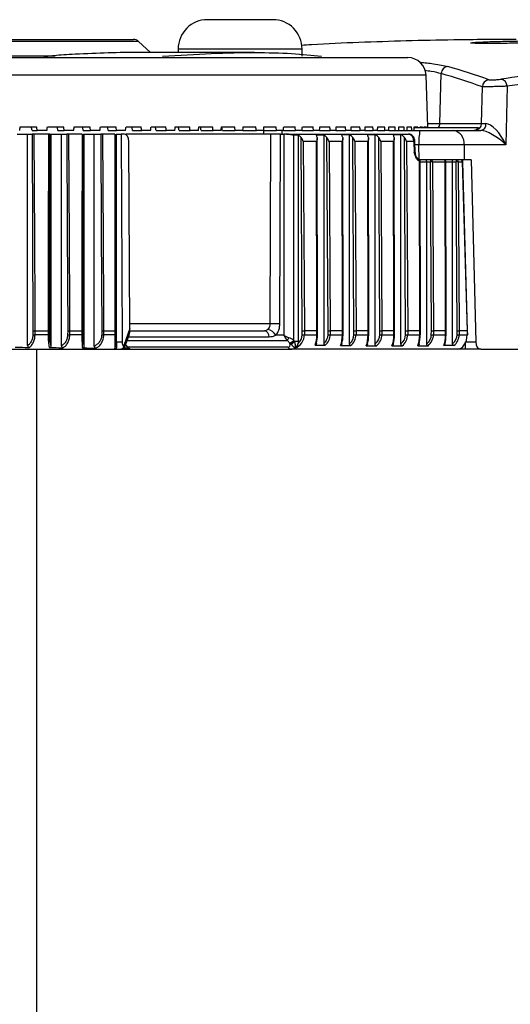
# Model space of a CAD drawing. Header units: millimetres. Extents: x 0 to 420, y 0 to 297.
# Tile 9 of 59: x 93.66 to 97.37, y 108.93 to 116.37. Entities that reach past the tile are written whole.
import ezdxf

# ---------------------------------------------------------------- set-up
doc = ezdxf.new("R2010")
doc.units = ezdxf.units.MM

msp = doc.modelspace()

# ---------------------------------------------------------------- linework, layer by layer
at = {"color": 7, "linetype": 'Continuous', "lineweight": 25}
for p, q in [((95.57385, 116.37171), (95.0782, 116.37171)), ((92.62293, 116.22258), (94.52057, 116.22258)), ((94.55813, 116.20779), (92.6216, 116.20779)), ((94.64857, 116.12345), (94.55813, 116.20779)), ((94.85792, 116.15099), (94.85792, 116.12345)), ((94.85792, 116.15099), (95.79414, 116.15099)), ((95.79414, 116.09592), (95.79414, 116.15099)), ((92.61748, 116.0997), (93.92826, 116.0997)), ((92.67286, 116.0849), (96.59337, 116.0849)), ((95.43393, 116.12345), (94.55231, 116.12345)), ((96.73096, 115.95203), (92.67286, 115.95203)), ((96.74459, 115.56172), (96.73096, 115.95203)), ((96.83592, 115.58781), (96.84563, 115.96431)), ((97.15153, 115.58781), (97.15676, 115.86457)), ((97.34317, 115.86886), (97.33479, 115.42596)), ((93.66477, 115.56172), (93.78838, 115.56172)), ((93.87009, 115.56172), (93.99179, 115.56172)), ((94.07213, 115.56172), (94.1916, 115.56172)), ((94.27033, 115.56172), (94.38723, 115.56172)), ((94.46415, 115.56172), (94.57817, 115.56172)), ((94.65306, 115.56172), (94.76389, 115.56172)), ((94.83655, 115.56172), (94.94387, 115.56172)), ((95.01411, 115.56172), (95.11763, 115.56172)), ((95.18524, 115.56172), (95.28469, 115.56172)), ((95.3495, 115.56172), (95.44459, 115.56172)), ((95.50641, 115.56172), (95.5969, 115.56172)), ((95.65556, 115.56172), (95.74119, 115.56172)), ((95.79653, 115.56172), (95.87707, 115.56172)), ((95.92895, 115.56172), (96.00416, 115.56172)), ((96.05243, 115.56172), (96.12213, 115.56172)), ((96.16666, 115.56172), (96.23064, 115.56172)), ((96.2713, 115.56172), (96.3294, 115.56172)), ((96.36609, 115.56172), (96.41814, 115.56172)), ((96.45075, 115.56172), (96.49661, 115.56172)), ((96.52506, 115.56172), (96.5646, 115.56172)), ((96.58881, 115.56172), (96.62193, 115.56172)), ((96.64179, 115.55621), (97.1278, 115.55621)), ((96.64182, 115.56172), (96.66843, 115.56172)), ((96.68396, 115.56172), (96.70397, 115.56172)), ((96.7151, 115.56172), (96.72847, 115.56172)), ((96.73516, 115.56172), (96.74186, 115.56172)), ((96.74368, 115.58781), (96.83592, 115.58781)), ((96.74409, 115.56172), (96.74459, 115.56172)), ((96.83592, 115.58781), (97.15153, 115.58781)), ((93.6409, 115.50665), (93.72057, 115.50665)), ((93.72057, 113.91005), (93.72057, 115.50665)), ((93.72057, 115.50665), (93.75428, 115.50665)), ((93.75336, 115.53418), (93.7933, 115.53418)), ((93.8772, 115.50665), (93.77036, 115.50665)), ((93.86574, 115.53418), (93.7933, 115.53418)), ((93.88855, 115.50665), (93.89754, 115.50665)), ((93.89754, 113.90859), (93.89754, 115.50665)), ((93.89754, 115.50665), (93.97538, 115.50665)), ((93.949, 115.53418), (93.99668, 115.53418)), ((93.97538, 113.90745), (93.97538, 115.50665)), ((93.97538, 115.50665), (94.01611, 115.50665)), ((94.06791, 115.53418), (93.99668, 115.53418)), ((94.13147, 115.50665), (94.03236, 115.50665)), ((94.14114, 115.53418), (94.19644, 115.53418)), ((94.14195, 115.50665), (94.14825, 115.50665)), ((94.14825, 113.90584), (94.14825, 115.50665)), ((94.14825, 115.50665), (94.22397, 115.50665)), ((94.26625, 115.53418), (94.19644, 115.53418)), ((94.22397, 113.90477), (94.22397, 115.50665)), ((94.22397, 115.50665), (94.27295, 115.50665)), ((94.37972, 115.50665), (94.28933, 115.50665)), ((94.32926, 115.53418), (94.39203, 115.53418)), ((94.38928, 115.50665), (94.39229, 115.50665)), ((94.46023, 115.53418), (94.39203, 115.53418)), ((94.39229, 113.93428), (94.39229, 115.50665)), ((94.39229, 115.50665), (94.42748, 115.50665)), ((94.42748, 115.50665), (94.4348, 113.93384)), ((94.45208, 115.50665), (94.42748, 115.50665)), ((94.51284, 115.53418), (94.5829, 115.53418)), ((94.6493, 115.53418), (94.5829, 115.53418)), ((94.69138, 115.53418), (94.76853, 115.53418)), ((94.83296, 115.53418), (94.76853, 115.53418)), ((94.86438, 115.53418), (94.94843, 115.53418)), ((95.0107, 115.53418), (94.94843, 115.53418)), ((95.03138, 115.53418), (95.12208, 115.53418)), ((95.18203, 115.53418), (95.12208, 115.53418)), ((95.19191, 115.53418), (95.28902, 115.53418)), ((95.34648, 115.53418), (95.28902, 115.53418)), ((95.34648, 115.53418), (95.44879, 115.53418)), ((95.5036, 115.53418), (95.44879, 115.53418)), ((95.50166, 115.53418), (95.502, 115.50665)), ((95.5036, 115.53418), (95.60096, 115.53418)), ((95.55657, 115.50665), (95.53677, 115.50665)), ((95.55657, 115.50665), (95.55104, 114.07449)), ((95.65297, 115.53418), (95.60096, 115.53418)), ((95.62673, 114.07421), (95.63226, 115.50665)), ((95.63226, 115.50665), (95.65564, 115.50665)), ((95.65297, 115.53418), (95.74509, 115.53418)), ((95.65564, 115.50665), (95.65564, 113.98745)), ((95.67768, 115.50665), (95.65564, 115.50665)), ((95.67768, 115.50665), (96.5999, 115.50665)), ((95.73152, 113.94989), (95.73152, 115.49879)), ((95.79416, 115.53418), (95.74509, 115.53418)), ((95.76761, 113.94145), (95.76761, 115.49858)), ((95.79591, 114.01974), (95.78742, 115.48099)), ((95.79416, 115.53418), (95.88081, 115.53418)), ((95.92681, 115.53418), (95.88081, 115.53418)), ((95.92681, 115.53418), (96.00773, 115.53418)), ((95.96032, 113.92662), (95.96032, 115.49934)), ((95.99069, 114.01974), (95.98209, 115.48062)), ((96.05053, 115.53418), (96.00773, 115.53418)), ((96.05053, 115.53418), (96.12551, 115.53418)), ((96.16499, 115.53418), (96.12551, 115.53418)), ((96.1525, 113.92339), (96.1525, 115.50108)), ((96.16499, 115.53418), (96.23383, 115.53418)), ((96.18669, 114.01974), (96.17808, 115.48056)), ((96.26989, 115.53418), (96.23383, 115.53418)), ((96.26989, 115.53418), (96.33239, 115.53418)), ((96.36492, 115.53418), (96.33239, 115.53418)), ((96.34647, 113.92183), (96.34647, 115.50194)), ((96.36492, 115.53418), (96.42092, 115.53418)), ((96.38236, 114.01974), (96.3738, 115.48075)), ((96.44983, 115.53418), (96.42092, 115.53418)), ((96.44983, 115.53418), (96.6852, 115.53418)), ((96.54177, 113.92213), (96.54177, 115.50183)), ((96.5771, 114.01974), (96.56859, 115.48089)), ((96.9407, 115.53418), (97.14516, 115.53418)), ((94.49289, 114.03856), (94.48631, 115.45186)), ((95.90389, 115.45186), (95.80366, 115.45186)), ((95.80366, 115.45186), (95.81197, 114.01971)), ((95.9062, 114.01971), (95.90389, 115.45186)), ((95.91104, 114.01973), (95.9087, 115.47404)), ((96.09723, 115.45186), (95.99808, 115.45186)), ((95.99808, 115.45186), (96.0065, 114.01971)), ((96.09956, 114.01971), (96.09723, 115.45186)), ((96.10439, 114.01973), (96.10203, 115.47404)), ((96.29131, 115.45186), (96.19402, 115.45186)), ((96.19402, 115.45186), (96.20246, 114.01971)), ((96.29357, 114.01971), (96.29131, 115.45186)), ((96.29841, 114.01973), (96.29611, 115.47405)), ((96.48619, 115.45186), (96.38988, 115.45186)), ((96.38988, 115.45186), (96.39827, 114.01971)), ((96.48842, 114.01971), (96.48619, 115.45186)), ((96.49325, 114.01973), (96.491, 115.47405)), ((96.63917, 115.45186), (96.58476, 115.45186)), ((96.58476, 115.45186), (96.5931, 114.01971)), ((96.63917, 115.45186), (96.64051, 115.36868)), ((96.64859, 115.36809), (96.64724, 115.45216)), ((96.67791, 115.42596), (96.64766, 115.42596)), ((96.67845, 115.31521), (96.67791, 115.42596)), ((97.01857, 115.42596), (97.01932, 115.3139)), ((97.33479, 115.42596), (97.01857, 115.42596)), ((96.73241, 115.3139), (96.68074, 115.3139)), ((96.68355, 114.01971), (96.68157, 115.30153)), ((96.68839, 114.01973), (96.68641, 115.30147)), ((96.68641, 115.29738), (96.73728, 115.29738)), ((96.76832, 115.3139), (96.73241, 115.3139)), ((96.73728, 113.92307), (96.73728, 115.29738)), ((96.73728, 115.29738), (96.76398, 115.29738)), ((96.77142, 114.01974), (96.76398, 115.29738)), ((96.82602, 115.3139), (96.76832, 115.3139)), ((96.78, 115.29746), (96.78744, 114.01971)), ((96.78, 115.29746), (96.87643, 115.29746)), ((96.87843, 114.01971), (96.87643, 115.29746)), ((96.88327, 114.01973), (96.88127, 115.2974)), ((96.88127, 115.29738), (96.93206, 115.29738)), ((96.93206, 113.92345), (96.93206, 115.29738)), ((96.93206, 115.29738), (96.95839, 115.29738)), ((96.96585, 114.01974), (96.95839, 115.29738)), ((96.97434, 115.29746), (96.98181, 114.01971)), ((96.97434, 115.29746), (97.0047, 115.29746)), ((96.99465, 115.31382), (96.99465, 115.3139)), ((96.99466, 115.3139), (96.99466, 115.31381)), ((97.0047, 115.29746), (97.04098, 114.01971)), ((97.04581, 114.02013), (97.00953, 115.29784)), ((97.07254, 115.3139), (97.01932, 115.3139)), ((97.07254, 115.3139), (97.10655, 113.93614)), ((93.76064, 114.01974), (93.76044, 113.99136)), ((93.77654, 113.99121), (93.77674, 114.01971)), ((93.87564, 113.99121), (93.77654, 113.99121)), ((93.77674, 114.01971), (93.87559, 114.01971)), ((93.87559, 114.01971), (93.87564, 113.99121)), ((93.88701, 113.99136), (93.88696, 114.01974)), ((94.02295, 114.01974), (94.02274, 113.99136)), ((94.039, 113.99121), (94.03922, 114.01971)), ((94.1305, 113.99121), (94.039, 113.99121)), ((94.03922, 114.01971), (94.13047, 114.01971)), ((94.13047, 114.01971), (94.1305, 113.99121)), ((94.141, 113.99136), (94.14097, 114.01974)), ((94.28019, 114.01974), (94.27996, 113.99136)), ((94.29636, 113.99121), (94.29659, 114.01971)), ((94.3793, 113.99121), (94.29636, 113.99121)), ((94.29659, 114.01971), (94.37929, 114.01971)), ((94.37929, 114.01971), (94.3793, 113.99121)), ((94.38888, 113.99136), (94.38887, 114.01974)), ((94.49289, 114.03856), (94.44691, 113.90964)), ((94.45564, 113.90032), (94.48706, 113.9884)), ((95.65564, 113.98745), (95.59496, 113.98745)), ((95.79563, 113.99136), (95.79591, 114.01974)), ((95.81197, 114.01971), (95.8117, 113.99121)), ((95.8117, 113.99121), (95.90612, 113.99121)), ((95.9062, 114.01971), (95.81197, 114.01971)), ((95.90612, 113.99121), (95.9062, 114.01971)), ((95.91096, 113.99131), (95.91104, 114.01973)), ((95.99041, 113.99136), (95.99069, 114.01974)), ((96.0065, 114.01971), (96.00623, 113.99121)), ((96.00623, 113.99121), (96.09948, 113.99121)), ((96.09956, 114.01971), (96.0065, 114.01971)), ((96.09948, 113.99121), (96.09956, 114.01971)), ((96.10432, 113.99131), (96.10439, 114.01973)), ((96.18641, 113.99136), (96.18669, 114.01974)), ((96.20246, 114.01971), (96.20218, 113.99121)), ((96.20218, 113.99121), (96.2935, 113.99121)), ((96.29357, 114.01971), (96.20246, 114.01971)), ((96.2935, 113.99121), (96.29357, 114.01971)), ((96.29834, 113.99131), (96.29841, 114.01973)), ((96.38208, 113.99136), (96.38236, 114.01974)), ((96.39827, 114.01971), (96.39799, 113.99121)), ((96.39799, 113.99121), (96.48834, 113.99121)), ((96.48842, 114.01971), (96.39827, 114.01971)), ((96.48834, 113.99121), (96.48842, 114.01971)), ((96.49318, 113.99131), (96.49325, 114.01973)), ((96.57683, 113.99136), (96.5771, 114.01974)), ((96.5931, 114.01971), (96.59283, 113.99121)), ((96.59283, 113.99121), (96.68348, 113.99121)), ((96.68355, 114.01971), (96.5931, 114.01971)), ((96.68348, 113.99121), (96.68355, 114.01971)), ((96.68832, 113.99131), (96.68839, 114.01973)), ((96.77114, 113.99136), (96.77142, 114.01974)), ((96.78744, 114.01971), (96.78716, 113.99121)), ((96.78716, 113.99121), (96.87835, 113.99121)), ((96.87843, 114.01971), (96.78744, 114.01971)), ((96.87835, 113.99121), (96.87843, 114.01971)), ((96.88319, 113.99131), (96.88327, 114.01973)), ((96.96557, 113.99136), (96.96585, 114.01974)), ((96.98181, 114.01971), (96.98153, 113.99121)), ((96.98153, 113.99121), (97.0415, 113.99121)), ((97.04097, 114.01971), (96.98181, 114.01971)), ((97.04098, 114.01971), (97.04097, 114.01971)), ((97.04097, 114.01971), (97.0415, 113.99121)), ((97.04634, 113.99166), (97.04581, 114.02013)), ((94.4348, 113.93384), (94.39229, 113.93428)), ((94.46087, 113.91496), (94.47494, 113.89816)), ((94.47283, 113.94851), (95.68089, 113.94851)), ((94.48265, 113.97604), (95.5463, 113.97604)), ((95.69903, 113.93042), (95.70224, 113.92592)), ((95.70224, 113.92592), (95.70738, 113.92124)), ((95.73473, 113.94539), (95.73152, 113.94989)), ((95.73773, 113.94133), (95.73473, 113.94539)), ((97.02999, 113.88203), (97.02883, 113.92922)), ((97.03183, 113.93614), (97.10655, 113.93614)), ((92.67286, 113.88203), (94.37739, 113.88203)), ((93.78823, 113.88203), (93.78823, 89.09973)), ((94.37739, 113.88203), (94.42486, 113.88203)), ((94.42486, 113.88203), (94.42971, 113.88203)), ((94.42971, 113.88203), (94.5046, 113.88203)), ((94.44691, 113.90964), (94.44085, 113.90964)), ((94.45174, 113.89304), (94.47978, 113.89304)), ((94.46571, 113.90917), (94.4588, 113.90917)), ((95.68659, 113.89816), (94.47494, 113.89816)), ((94.5046, 113.88203), (95.7129, 113.88203)), ((96.96591, 113.88203), (95.7129, 113.88203)), ((95.74078, 113.8907), (95.74111, 113.8907)), ((96.94115, 113.90868), (96.86456, 113.90868)), ((97.02999, 113.88203), (96.96591, 113.88203)), ((97.14616, 113.88203), (97.02999, 113.88203)), ((97.02999, 113.88203), (97.02999, 113.88203)), ((97.14616, 113.88203), (99.38597, 113.88203))]:
    msp.add_line(p, q, dxfattribs=at)
at = {"color": 7, "linetype": 'Continuous', "lineweight": 25, "flags": 128}
for points in [[(93.75428, 115.50665), (93.75746, 114.76312), (93.76064, 114.01974)], [(93.77674, 114.01971), (93.7766, 114.05275), (93.77603, 114.18492), (93.77376, 114.7136), (93.77036, 115.50665)], [(93.8772, 115.50665), (93.87716, 115.47361), (93.87702, 115.34144), (93.87645, 114.81276), (93.87559, 114.01971)], [(93.88696, 114.01974), (93.88775, 114.76312), (93.88855, 115.50665)], [(94.01611, 115.50665), (94.01953, 114.76312), (94.02295, 114.01974)], [(94.03922, 114.01971), (94.03906, 114.05275), (94.03845, 114.18492), (94.03601, 114.7136), (94.03236, 115.50665)], [(94.13147, 115.50665), (94.13144, 115.47361), (94.13135, 115.34144), (94.131, 114.81276), (94.13047, 114.01971)], [(94.14097, 114.01974), (94.14146, 114.76312), (94.14195, 115.50665)], [(94.27295, 115.50665), (94.27657, 114.76312), (94.28019, 114.01974)], [(94.29659, 114.01971), (94.29643, 114.05275), (94.29579, 114.18492), (94.29321, 114.7136), (94.28933, 115.50665)], [(94.37972, 115.50665), (94.37971, 115.47361), (94.37967, 115.34144), (94.37952, 114.81276), (94.37929, 114.01971)], [(94.38887, 114.01974), (94.38907, 114.76312), (94.38928, 115.50665)], [(96.67444, 115.31703), (96.67649, 115.31657), (96.67713, 115.31629)]]:
    msp.add_lwpolyline(points, dxfattribs=at)
at = {"color": 7, "linetype": 'Continuous', "lineweight": 25}
for centre, radius, start, end in [((95.0782, 116.15142), 0.22029, 90, 180.112022), ((95.57385, 116.15142), 0.22029, 359.887978, 90), ((94.52057, 116.16751), 0.05507, 47, 90), ((96.59337, 115.94722), 0.13768, 2, 90), ((96.90085, 115.96266), 0.05524, 94.52063, 178.296667), ((97.29013, 115.87056), 0.05307, 358.161999, 79.086987), ((97.2121, 115.86278), 0.05536, 95.398643, 178.144333), ((96.78037, 115.58919), 0.05557, 323.59365, 358.577657), ((97.09691, 115.58881), 0.05463, 270.426604, 358.950369), ((97.13554, 115.58139), 0.04818, 281.523145, 6.456919), ((97.08947, 115.45258), 0.41242, 168.588108, 183.700789), ((96.92168, 115.43837), 0.09768, 352.69985, 78.774491), ((96.63975, 115.54565), 0.09378, 269.649253, 274.579401), ((96.70365, 115.36897), 0.05507, 181.063627, 201.331476), ((96.66989, 115.30144), 0.01652, 0.088607, 63.980197), ((96.66955, 115.30597), 0.01281, 339.729563, 53.715208), ((96.68297, 115.22078), 0.08076, 87.561416, 90.995228), ((96.78297, 115.30122), 0.01938, 139.146287, 191.447791), ((96.81864, 106.65861), 8.63894, 90.256317, 90.362552), ((96.76542, 115.29947), 0.01472, 352.174879, 78.63699), ((96.86475, 115.29738), 0.01652, 0.089658, 90), ((96.86185, 115.29947), 0.01472, 352.174879, 78.63699), ((96.87727, 115.17136), 0.1261, 88.1824, 90.381417), ((96.97755, 115.30123), 0.01955, 139.609308, 191.369055), ((97.0137, 106.56582), 8.73173, 90.258223, 90.36294), ((96.95976, 115.29947), 0.01472, 352.174879, 78.63699), ((96.99301, 115.29738), 0.01652, 1.626485, 90), ((96.99011, 115.29947), 0.01472, 352.174879, 78.63699), ((97.00527, 115.3209), 0.02344, 268.59032, 280.459319), ((95.53918, 101.02445), 13.05005, 89.615635, 89.947931), ((93.78594, 115.93983), 1.94864, 269.250164, 269.723469), ((93.876, 114.41103), 0.41982, 269.950857, 271.502445), ((94.05049, 116.20413), 2.21295, 269.281456, 269.702437), ((94.13142, 114.30669), 0.31548, 269.832617, 271.740343), ((94.31008, 116.48474), 2.49356, 269.307859, 269.684667), ((94.38064, 114.22079), 0.22958, 269.666915, 272.057827), ((95.50184, 113.97599), 0.04446, 0.071784, 79.556239), ((95.52026, 113.94765), 0.08464, 28.048886, 80.444543), ((95.84978, 119.1303), 5.13923, 269.396264, 269.575379), ((95.90698, 114.06685), 0.07564, 269.348386, 273.015656), ((96.04739, 119.37363), 5.38258, 269.393434, 269.561759), ((96.10034, 114.06682), 0.07561, 269.343438, 273.012112), ((96.24391, 119.41754), 5.42649, 269.392925, 269.559436), ((96.29435, 114.06691), 0.0757, 269.359072, 273.02337), ((96.438, 119.2819), 5.29084, 269.3945, 269.566741), ((96.48975, 114.03968), 0.04849, 268.339923, 274.061702), ((96.63168, 119.19091), 5.19984, 269.395559, 269.571863), ((96.68488, 114.03973), 0.04854, 268.344623, 274.060577), ((96.82581, 119.17444), 5.18338, 269.395751, 269.572809), ((96.87919, 114.06694), 0.07573, 269.36529, 273.027979), ((97.02088, 119.23011), 5.23905, 269.395103, 269.569633), ((97.04204, 114.0116), 0.02039, 268.476403, 282.157661), ((95.30616, 114.23981), 0.47463, 322.139228, 325.059751), ((95.69301, 113.97731), 0.04727, 277.307823, 324.553674), ((95.69622, 113.9728), 0.04727, 277.307823, 324.553674), ((95.69885, 113.9671), 0.04664, 280.533454, 326.465685), ((94.42971, 113.90957), 0.02754, 270, 340.251953), ((94.41512, 113.90949), 0.03179, 337.560386, 0.260229), ((95.71482, 113.91467), 0.0327, 210.33083, 266.643112)]:
    msp.add_arc(centre, radius, start, end, dxfattribs=at)
for centre, major_axis, ratio, start_param, end_param in [((93.69512, 61.1508), (1.95362, 55.06864), 0.3013917, 6.1886384, 6.2075985), ((102.03405, 61.1508), (-1.35748, 55.06342), 0.7068919, 0.0706003, 0.086985), ((93.6409, 61.15224), (1.95493, 55.01354), 0.3023995, 6.188692, 6.2076521), ((102.07298, 61.15176), (-1.35748, 55.00834), 0.7068915, 0.0705829, 0.0869676), ((91.86468, 111.17946), (4.08864, 23.95914), 0.0434694, 4.9025739, 4.9037428), ((93.45033, 111.35984), (-3.93322, 23.0484), 0.0434694, 4.8870833, 4.8882982), ((93.48105, 111.17946), (-4.08864, 23.95914), 0.0434694, 4.887738, 4.8889069), ((91.87712, 111.17946), (4.02901, 23.95889), 0.0519439, 4.9038908, 4.9050597), ((93.43836, 111.35984), (-3.87586, 23.04815), 0.0519439, 4.8857664, 4.8869813), ((93.46861, 111.17946), (-4.02901, 23.95889), 0.0519439, 4.8864211, 4.88759), ((91.89174, 111.17946), (3.95874, 23.95861), 0.0602982, 4.9051189, 4.9062877), ((93.42429, 111.35984), (-3.80826, 23.04789), 0.0602982, 4.8845383, 4.8857532), ((93.45399, 111.17946), (-3.95874, 23.95861), 0.0602982, 4.8851931, 4.8863619), ((91.90851, 111.17946), (3.87795, 23.95833), 0.0685118, 4.906245, 4.9074138), ((93.40817, 111.35984), (-3.73054, 23.04761), 0.0685118, 4.8834122, 4.8846271), ((93.43722, 111.17946), (-3.87795, 23.95833), 0.0685118, 4.884067, 4.8852358), ((91.92736, 111.17946), (3.78676, 23.95805), 0.0765639, 4.9072569, 4.9084258), ((93.39003, 111.35984), (-3.64282, 23.04734), 0.0765639, 4.8824003, 4.8836152), ((93.41836, 111.17946), (-3.78676, 23.95805), 0.0765639, 4.883055, 4.8842239), ((91.94827, 111.17946), (3.68533, 23.95778), 0.0844339, 4.9081434, 4.9093122), ((93.36992, 111.35984), (-3.54524, 23.04709), 0.0844339, 4.8815138, 4.8827287), ((93.39746, 111.17946), (-3.68533, 23.95778), 0.0844339, 4.8821686, 4.8833374), ((91.97115, 111.17946), (3.57383, 23.95754), 0.0921007, 4.9088941, 4.9100629), ((93.3479, 111.35984), (-3.43798, 23.04685), 0.0921007, 4.8807631, 4.881978), ((93.37458, 111.17946), (-3.57383, 23.95754), 0.0921007, 4.8814179, 4.8825867), ((91.99596, 111.17946), (3.45246, 23.95734), 0.0995432, 4.9095, 4.9106689), ((93.32403, 111.35984), (-3.32123, 23.04666), 0.0995432, 4.8801572, 4.8813721), ((93.34976, 111.17946), (-3.45246, 23.95734), 0.0995432, 4.8808119, 4.8819807), ((92.02263, 111.17946), (3.32146, 23.95718), 0.1067404, 4.9099535, 4.9111224), ((93.29838, 111.35984), (-3.1952, 23.04651), 0.1067404, 4.8797037, 4.8809186), ((93.3231, 111.17946), (-3.32146, 23.95718), 0.1067404, 4.8803584, 4.8815273), ((92.05108, 111.17946), (3.18107, 23.95707), 0.113671, 4.9102483, 4.9114171), ((93.29465, 111.17946), (-3.18107, 23.95707), 0.113671, 4.8800636, 4.8812325), ((92.08123, 111.17946), (3.03159, 23.95703), 0.1203141, 4.9103797, 4.9115485), ((93.2645, 111.17946), (-3.03159, 23.95703), 0.1203141, 4.8799323, 4.8811011), ((92.11301, 111.17946), (2.87333, 23.95704), 0.1266488, 4.9103447, 4.9115135), ((93.23272, 111.17946), (-2.87333, 23.95704), 0.1266488, 4.8799673, 4.8811361), ((92.14631, 111.17946), (2.70666, 23.95711), 0.1326545, 4.9101421, 4.9113109), ((93.19941, 111.17946), (-2.70666, 23.95711), 0.1326545, 4.8801699, 4.8813387), ((92.18107, 111.17946), (2.53195, 23.95724), 0.138311, 4.9097725, 4.9109414), ((93.16466, 111.17946), (-2.53195, 23.95724), 0.138311, 4.8805394, 4.8817083), ((92.21717, 111.17946), (2.34965, 23.95743), 0.1435986, 4.9092386, 4.9104075), ((93.12856, 111.17946), (-2.34965, 23.95743), 0.1435986, 4.8810733, 4.8822422), ((92.25452, 111.17946), (2.16021, 23.95765), 0.1484985, 4.9085449, 4.9097138), ((93.09121, 111.17946), (-2.16021, 23.95765), 0.1484985, 4.881767, 4.8829359), ((92.29301, 111.17946), (1.96413, 23.95792), 0.1529926, 4.907698, 4.9088668), ((93.05272, 111.17946), (-1.96413, 23.95792), 0.1529926, 4.8826139, 4.8837828), ((92.33255, 111.17946), (1.76194, 23.9582), 0.1570637, 4.9067063, 4.9078751), ((93.01318, 111.17946), (-1.76194, 23.9582), 0.1570637, 4.8836056, 4.8847745), ((92.37302, 111.17946), (1.55424, 23.9585), 0.1606961, 4.9055803, 4.9067491), ((92.97271, 111.17946), (-1.55424, 23.9585), 0.1606961, 4.8847317, 4.8859005), ((92.41431, 111.17946), (1.34161, 23.95879), 0.1638753, 4.9043321, 4.905501), ((92.93142, 111.17946), (-1.34161, 23.95879), 0.1638753, 4.8859798, 4.8871486), ((92.45631, 111.17946), (1.12469, 23.95907), 0.1665884, 4.9029759, 4.9041447), ((92.88942, 111.17946), (-1.12469, 23.95907), 0.1665884, 4.8873361, 4.8885049), ((92.49891, 111.17946), (0.90416, 23.95932), 0.168824, 4.9015269, 4.9026957), ((97.07907, 115.58926), (0.05367, -0.02458), 0.9183018, 5.1750654, 6.1023607), ((97.26005, 115.58926), (0.11018, 0.00104), 0.0217525, 3.3156154, 3.9430299), ((97.25692, 115.42404), (-0.08889, 0.15912), 0.3858642, 4.5118814, 6.0652244), ((94.45216, 115.45158), (-0.00013, 0.05507), 0.6201942, 4.7162078, 6.2817681), ((95.60378, 115.55258), (-0.01865, 1.57852), 0.0246663, 4.6829971, 4.700445), ((92.72868, 115.45158), (5.83156, 0), 0.0094437, 1.0226356, 1.0298706), ((95.73578, 115.45158), (0.06108, 0), 0.9016796, 0.5633639, 1.0226356), ((98.06564, 115.45158), (4.22926, 0), 0.0130216, 2.0918555, 2.1077072), ((95.89378, 115.45158), (0, 0.05507), 0.3074153, 5.276935, 5.7462745), ((95.9295, 115.45158), (0.0619, 0), 0.8896777, 0.5555469, 1.0497372), ((97.58163, 115.45158), (3.26253, 0), 0.0168801, 2.0242174, 2.0439942), ((96.087, 115.45158), (0, 0.05507), 0.3099039, 5.2782494, 5.8099875), ((96.12532, 115.45158), (0.06204, 0), 0.8876643, 0.5542265, 1.1173753), ((101.01355, 115.45158), (11.53933, 0), 0.0047725, 1.9871727, 1.9926958), ((96.28145, 115.45158), (0, 0.05507), 0.3020233, 5.274098, 5.8612858), ((96.32156, 115.45158), (0.0616, 0), 0.8940288, 0.5583916, 1.1544199), ((90.4046, 115.45158), (15.00371, 0), 0.0036705, 1.1493904, 1.1536638), ((96.47659, 115.45158), (0, 0.05507), 0.2964014, 5.2711562, 5.8660528), ((96.5167, 115.45158), (0.06129, 0), 0.898549, 0.5613339, 1.1493904), ((96.60024, 115.45158), (-0.00068, 0.05507), 0.7070529, 4.708899, 6.2744593), ((97.25692, 115.42404), (0.13363, -0.10199), 0.3111613, 1.2011461, 2.7544891), ((96.62103, 115.36897), (0.02755, -0.00088), 0.0172375, 0.0007023, 0.7862517), ((96.73241, 115.29738), (0, 0.01652), 0.2947191, 4.712389, 6.2831853), ((96.92713, 115.29738), (0, 0.01652), 0.2988585, 4.712389, 6.2831853), ((94.4633, 114.08571), (-0.014, 0.1091), 0.2389612, 3.5810902, 4.2350636), ((95.69284, 113.98745), (-0.03087, 0.05234), 0.5549444, 1.2545092, 2.0399074), ((95.69284, 113.98745), (0.05468, -0.02238), 0.2935176, 4.0901622, 4.8755604), ((95.69619, 113.99217), (0.11551, 0), 0.953515, 5.1118498, 6.2744587), ((95.6918, 113.99217), (0.10383, 0), 0.9016796, 5.4961854, 6.2744587), ((95.80029, 114.01974), (0.01652, -0.00003), 0.0005326, 4.4438758, 5.4977946), ((95.86566, 113.99217), (0, 0.11014), 0.367369, 3.9043665, 4.7036623), ((95.88158, 113.99217), (0, 0.09362), 0.3074153, 3.9523277, 4.7036623), ((95.89452, 114.01974), (0.01652, -0.00001), 0.0019317, 5.4977882, 6.2831895), ((95.88519, 113.99217), (0.10523, 0), 0.8896777, 5.5075199, 6.2744587), ((95.88932, 113.99217), (0.11691, 0), 0.9420914, 5.462898, 6.2744587), ((95.99482, 114.01974), (0.01652, -0.00003), 0.0005065, 4.4597214, 5.4977934), ((96.05878, 113.99217), (0, 0.11014), 0.3694843, 3.8669343, 4.7036623), ((96.07469, 113.99217), (0, 0.09362), 0.3099039, 3.906418, 4.7036623), ((96.08787, 114.01974), (0.01652, -0.00001), 0.0019274, 5.4977883, 6.2831895), ((96.08095, 113.99217), (0.10547, 0), 0.8876643, 5.4579705, 6.2744587), ((96.08504, 113.99217), (0.11715, 0), 0.940172, 5.422348, 6.2744587), ((96.19078, 114.01974), (0.01652, -0.00003), 0.000502, 4.4623927, 5.4977931), ((96.25354, 113.99217), (0, 0.11014), 0.3627858, 3.8351659, 4.7036623), ((96.26949, 113.99217), (0, 0.09362), 0.3020233, 3.8676364, 4.7036623), ((96.28189, 114.01974), (0.01652, -0.00001), 0.0019412, 5.497788, 6.2831894), ((96.27737, 113.99217), (0.10472, 0), 0.8940288, 5.4331021, 6.2744587), ((96.28159, 113.99217), (0.1164, 0), 0.9462364, 5.4016574, 6.2744587), ((96.38658, 114.01974), (0.01652, -0.00003), 0.000516, 4.4539615, 5.4977938), ((96.44891, 113.99217), (0, 0.11014), 0.3580072, 3.8314253, 4.7036623), ((96.46488, 113.99217), (0, 0.09362), 0.2964014, 3.8630018, 4.7036623), ((96.47673, 114.01974), (0.01652, -0.00001), 0.001951, 5.4977878, 6.2831893), ((96.47264, 113.99217), (0.10419, 0), 0.898549, 5.4379228, 6.2744587), ((96.47695, 113.99217), (0.11587, 0), 0.9505382, 5.4055524, 6.2744587), ((96.58142, 114.01974), (0.01652, -0.00003), 0.0005259, 4.4479961, 5.4977943), ((96.64414, 113.99217), (0, 0.11014), 0.3571166, 3.8423118, 4.7036623), ((96.66012, 113.99217), (0, 0.09362), 0.2953536, 3.8761505, 4.7036623), ((96.67187, 114.01974), (0.01652, -0.00001), 0.0019528, 5.4977877, 6.2831893), ((96.66705, 113.99217), (0.1041, 0), 0.8993896, 5.4529011, 6.2744587), ((96.67139, 113.99217), (0.11578, 0), 0.9513377, 5.4178951, 6.2744587), ((96.77575, 114.01974), (0.01652, -0.00003), 0.0005277, 4.4468888, 5.4977944), ((96.83869, 113.99217), (0, 0.11014), 0.3600957, 3.8521018, 4.7036623), ((96.85465, 113.99217), (0, 0.09362), 0.2988585, 3.8881041, 4.7036623), ((96.86674, 114.01974), (0.01652, -0.00001), 0.0019467, 5.4977879, 6.2831812), ((96.86115, 113.99217), (0.10442, 0), 0.8965755, 5.4589005, 6.2744587), ((96.86543, 113.99217), (0.1161, 0), 0.9486606, 5.4228981, 6.2744587), ((96.97012, 114.01974), (0.01652, -0.00003), 0.0005216, 4.4505982, 5.4977941), ((96.9636, 113.99217), (-0.00462, 0.1101), 0.7064849, 3.1119708, 4.6740405), ((97.02929, 114.01974), (0.01652, 0.00039), 0.025911, 5.4977086, 6.2833131), ((95.67969, 113.92904), (0.0252, -0.0252), 0.4400105, 1.2066364, 1.9416788), ((95.64761, 113.95323), (0.05205, -0.0504), 0.4263485, 5.8684325, 6.9203154), ((95.69284, 113.94851), (0.05464, -0.02098), 0.3263131, 0.9167705, 1.6518129), ((93.49663, 113.99217), (5.83156, 0), 0.0094437, 5.106845, 5.1124015), ((97.02863, 113.9371), (-0.00136, 0.05507), 0.0002153, 3.1415873, 4.6949304), ((97.14548, 113.9371), (-0.00136, 0.05506), 0.7068915, 1.570807, 3.12415), ((94.40047, 113.90957), (0.05531, -0.00872), 0.2273233, 6.2388227, 6.8943583), ((94.49743, 113.9371), (-0.01371, 0.05426), 0.6852498, 2.1847491, 2.9701473), ((95.67392, 113.99217), (-0.064, 0.1034), 0.5927113, 2.7899681, 3.1893675), ((101.73786, 113.99217), (8.45852, 0), 0.0130216, 3.9496151, 3.9618799), ((100.41445, 113.99217), (6.52506, 0), 0.0168801, 3.9870473, 4.00243), ((111.03302, 113.99217), (23.07866, 0), 0.0047725, 4.0188157, 4.0231205), ((77.37704, 113.99217), (30.00742, 0), 0.0036705, 5.4022216, 5.4055524), ((83.08194, 113.99217), (21.07359, 0), 0.0052266, 5.4131081, 5.4178951)]:
    msp.add_ellipse(centre, major_axis=major_axis, ratio=ratio, start_param=start_param, end_param=end_param, dxfattribs=at)
for points, knots in [([(97.41121, 116.22258), (97.25428, 116.2219), (96.85857, 116.2202), (96.34327, 116.2041), (95.95957, 116.18896), (95.8148, 116.17956), (95.78942, 116.17791)], [0, 0, 0, 0, 0.2903625, 0.7321921, 0.953062, 1, 1, 1, 1]), ([(97.0667, 116.19685), (97.07557, 116.19812), (97.09293, 116.20061), (97.15568, 116.20324), (97.18637, 116.20453)], [0, 0, 0, 0, 0.5109792, 1, 1, 1, 1]), ([(97.96809, 116.21223), (97.96399, 116.21145), (97.95579, 116.2099), (97.88032, 116.20648), (97.76746, 116.20253), (97.62541, 116.19844), (97.49032, 116.19528), (97.35967, 116.19292), (97.23901, 116.19153), (97.13462, 116.19172), (97.07338, 116.19327), (97.07142, 116.19512), (97.07063, 116.19587)], [0, 0, 0, 0, 0.1074627, 0.21496219, 0.3224774, 0.42997428, 0.53745596, 0.60464747, 0.71202208, 0.81941387, 0.9268526, 1, 1, 1, 1]), ([(97.18637, 116.20453), (97.18757, 116.20458), (97.2168, 116.20597), (97.31066, 116.20842), (97.42487, 116.21078), (97.49502, 116.2118), (97.51448, 116.21209)], [0, 0, 0, 0, 0.0176794, 0.4297678, 0.841785, 1, 1, 1, 1]), ([(94.07933, 116.11055), (94.04945, 116.10896), (93.98997, 116.1058), (93.92014, 116.09989), (93.86926, 116.09342), (93.84016, 116.08746), (93.83738, 116.08396), (93.83633, 116.08264)], [0, 0, 0, 0, 0.2182748, 0.434572, 0.6519488, 0.8687341, 1, 1, 1, 1]), ([(94.55231, 116.12343), (94.55186, 116.12344), (94.48839, 116.12453), (94.33287, 116.12102), (94.16398, 116.11405), (94.07933, 116.11055)], [0, 0, 0, 0, 0.0035184, 0.5005743, 1, 1, 1, 1]), ([(94.73941, 116.09559), (94.86535, 116.1035), (95.1172, 116.11934), (95.4419, 116.12554), (95.72537, 116.11921), (95.869, 116.10347), (95.94099, 116.09559)], [0, 0, 0, 0, 0.250907, 0.5017467, 0.7502899, 1, 1, 1, 1]), ([(96.68515, 116.0496), (96.72114, 116.04631), (96.81422, 116.03782), (96.86522, 116.02537), (96.89649, 116.01773)], [0, 0, 0, 0, 0.3866638, 1, 1, 1, 1]), ([(96.84563, 115.96431), (96.82383, 115.97006), (96.79189, 115.97848), (96.7393, 115.98492), (96.72262, 115.98696)], [0, 0, 0, 0, 0.6828287, 1, 1, 1, 1]), ([(97.20689, 115.9179), (97.20751, 115.91774), (97.20946, 115.91723), (97.21693, 115.91678), (97.23069, 115.91686), (97.24809, 115.91761), (97.26698, 115.91894), (97.28558, 115.9207), (97.29531, 115.92201), (97.30017, 115.92267)], [0, 0, 0, 0, 0.0715018, 0.2238032, 0.3764605, 0.5304818, 0.6862789, 0.8431417, 1, 1, 1, 1]), ([(97.34317, 115.86886), (97.33346, 115.86847), (97.31402, 115.86768), (97.27687, 115.86649), (97.23915, 115.86546), (97.20442, 115.86472), (97.17692, 115.86435), (97.16195, 115.86435), (97.15802, 115.86452), (97.15676, 115.86457)], [0, 0, 0, 0, 0.1560305, 0.3124383, 0.4682716, 0.6227095, 0.7758852, 0.9284949, 1, 1, 1, 1]), ([(93.77036, 115.50665), (93.76852, 115.50665), (93.76484, 115.50665), (93.75932, 115.50665), (93.75594, 115.50665), (93.75444, 115.50665), (93.75428, 115.50665)], [0, 0, 0, 0, 0.3202215, 0.6404429, 0.9606684, 1, 1, 1, 1]), ([(93.88855, 115.50665), (93.88803, 115.50665), (93.887, 115.50665), (93.8833, 115.50665), (93.87974, 115.50665), (93.87759, 115.50665), (93.8772, 115.50665)], [0, 0, 0, 0, 0.3100409, 0.6200819, 0.9301205, 1, 1, 1, 1]), ([(94.03236, 115.50665), (94.03055, 115.50665), (94.02693, 115.50665), (94.02106, 115.50665), (94.01781, 115.50665), (94.01611, 115.50665)], [0, 0, 0, 0, 0.3223938, 0.6447874, 1, 1, 1, 1]), ([(94.28933, 115.50665), (94.28756, 115.50665), (94.28402, 115.50665), (94.2781, 115.50665), (94.27472, 115.50665), (94.27295, 115.50665)], [0, 0, 0, 0, 0.3229928, 0.6459855, 1, 1, 1, 1]), ([(95.53052, 115.50665), (95.41099, 115.50665), (95.1711, 115.50665), (94.83054, 115.50665), (94.58953, 115.50665), (94.48236, 115.50665), (94.46172, 115.50665)], [0, 0, 0, 0, 0.3657352, 0.7340022, 0.9487773, 1, 1, 1, 1]), ([(95.53677, 115.50665), (95.53573, 115.50665), (95.53364, 115.50665), (95.53156, 115.50665), (95.53052, 115.50665)], [0, 0, 0, 0, 0.5000082, 1, 1, 1, 1]), ([(95.63226, 115.50665), (95.62729, 115.50665), (95.61733, 115.50665), (95.59875, 115.50665), (95.58012, 115.50665), (95.56577, 115.50665), (95.55886, 115.50665), (95.55657, 115.50665)], [0, 0, 0, 0, 0.2225417, 0.4450835, 0.6676238, 0.8901613, 1, 1, 1, 1]), ([(95.73152, 115.49879), (95.72696, 115.49916), (95.71787, 115.49991), (95.70067, 115.50403), (95.68684, 115.50645), (95.67918, 115.50662), (95.67768, 115.50665)], [0, 0, 0, 0, 0.2985207, 0.5957565, 0.9204467, 1, 1, 1, 1]), ([(95.80366, 115.45186), (95.80362, 115.45197), (95.80163, 115.45699), (95.79679, 115.46698), (95.79053, 115.47633), (95.78742, 115.48099)], [0, 0, 0, 0, 0.0102689, 0.507192, 1, 1, 1, 1]), ([(95.90808, 115.48104), (95.90839, 115.4764), (95.90902, 115.46703), (95.90587, 115.45702), (95.90393, 115.45197), (95.90389, 115.45186)], [0, 0, 0, 0, 0.49098, 0.9897514, 1, 1, 1, 1]), ([(95.99808, 115.45186), (95.99804, 115.45197), (95.99611, 115.45685), (95.99135, 115.46671), (95.9852, 115.47595), (95.98209, 115.48062)], [0, 0, 0, 0, 0.0104052, 0.4999062, 1, 1, 1, 1]), ([(96.10141, 115.4811), (96.10173, 115.47647), (96.10237, 115.46709), (96.09922, 115.45705), (96.09727, 115.45197), (96.09723, 115.45186)], [0, 0, 0, 0, 0.4889557, 0.9897739, 1, 1, 1, 1]), ([(96.19402, 115.45186), (96.19398, 115.45197), (96.19206, 115.45683), (96.18732, 115.46666), (96.18118, 115.47589), (96.17808, 115.48056)], [0, 0, 0, 0, 0.0104286, 0.4988055, 1, 1, 1, 1]), ([(96.29553, 115.48091), (96.29582, 115.47624), (96.2964, 115.46692), (96.29326, 115.45695), (96.29135, 115.45197), (96.29131, 115.45186)], [0, 0, 0, 0, 0.4950302, 0.9897026, 1, 1, 1, 1]), ([(96.38988, 115.45186), (96.38984, 115.45197), (96.38789, 115.4569), (96.3831, 115.46681), (96.37692, 115.47609), (96.3738, 115.48075)], [0, 0, 0, 0, 0.0103551, 0.5022586, 1, 1, 1, 1]), ([(96.49044, 115.48077), (96.49071, 115.4761), (96.49126, 115.46682), (96.48813, 115.4569), (96.48623, 115.45197), (96.48619, 115.45186)], [0, 0, 0, 0, 0.4974327, 0.9896514, 1, 1, 1, 1]), ([(96.58476, 115.45186), (96.58472, 115.45197), (96.58275, 115.45695), (96.57793, 115.46691), (96.5717, 115.47623), (96.56859, 115.48089)], [0, 0, 0, 0, 0.0103039, 0.5046649, 1, 1, 1, 1]), ([(96.64724, 115.45216), (96.64667, 115.45814), (96.64546, 115.47089), (96.63692, 115.48785), (96.62392, 115.50038), (96.61066, 115.50602), (96.60257, 115.50649), (96.5999, 115.50665)], [0, 0, 0, 0, 0.2176043, 0.4637539, 0.6891351, 0.8973641, 1, 1, 1, 1]), ([(96.6852, 115.53418), (96.72244, 115.53418), (96.7969, 115.53418), (96.88415, 115.53418), (96.9262, 115.53418), (96.9407, 115.53418)], [0, 0, 0, 0, 0.3958409, 0.7916824, 1, 1, 1, 1]), ([(97.01857, 115.42596), (96.99924, 115.42601), (96.94316, 115.42614), (96.82684, 115.42619), (96.72755, 115.42604), (96.67791, 115.42596)], [0, 0, 0, 0, 0.20831659, 0.60415953, 1, 1, 1, 1]), ([(96.64051, 115.36868), (96.64054, 115.36856), (96.64079, 115.36767), (96.64252, 115.36154), (96.64597, 115.34965), (96.65308, 115.33143), (96.66445, 115.31278), (96.67586, 115.30529), (96.68157, 115.30153)], [0, 0, 0, 0, 0.0043384, 0.0313159, 0.2158585, 0.424023, 0.7115706, 1, 1, 1, 1]), ([(96.65223, 115.34893), (96.65152, 115.35087), (96.64991, 115.35523), (96.64669, 115.36099), (96.6433, 115.36551), (96.64119, 115.36792), (96.64058, 115.36861), (96.64051, 115.36868)], [0, 0, 0, 0, 0.272233, 0.6135855, 0.8905204, 0.9880183, 1, 1, 1, 1]), ([(96.67444, 115.31703), (96.67035, 115.31995), (96.66188, 115.326), (96.65602, 115.33915), (96.65313, 115.3466), (96.65223, 115.34893)], [0, 0, 0, 0, 0.39198263, 0.80909015, 1, 1, 1, 1]), ([(97.01932, 115.3139), (96.98104, 115.3139), (96.91026, 115.3139), (96.81959, 115.3139), (96.77795, 115.3139)], [0, 0, 0, 0, 0.5408277, 1, 1, 1, 1]), ([(95.55104, 114.07449), (95.42728, 114.07449), (95.17993, 114.07449), (94.85537, 114.07449), (94.62423, 114.07449), (94.52939, 114.07449), (94.49272, 114.07449)], [0, 0, 0, 0, 0.3822305, 0.76393918, 0.90871768, 1, 1, 1, 1]), ([(95.55104, 114.07449), (95.55083, 114.07056), (95.55029, 114.06044), (95.5452, 114.04509), (95.53855, 114.03537), (95.53454, 114.03135), (95.53431, 114.03112)], [0, 0, 0, 0, 0.23589284, 0.60613025, 0.97742272, 1, 1, 1, 1]), ([(95.59496, 113.98745), (95.59539, 113.98791), (95.60302, 113.99596), (95.61565, 114.01541), (95.62529, 114.04611), (95.62632, 114.06633), (95.62673, 114.07421)], [0, 0, 0, 0, 0.02253731, 0.39347724, 0.76386824, 1, 1, 1, 1]), ([(93.76044, 113.99136), (93.75967, 113.98182), (93.75814, 113.96278), (93.74722, 113.93739), (93.73397, 113.92003), (93.72413, 113.9127), (93.72057, 113.91005)], [0, 0, 0, 0, 0.27443707, 0.54832402, 0.8364497, 1, 1, 1, 1]), ([(93.73453, 113.89574), (93.73822, 113.89881), (93.7486, 113.90746), (93.76259, 113.92787), (93.77412, 113.95771), (93.77573, 113.98001), (93.77654, 113.99121)], [0, 0, 0, 0, 0.1584068, 0.4456545, 0.7215579, 1, 1, 1, 1]), ([(93.76064, 114.01974), (93.76101, 114.01974), (93.76254, 114.01973), (93.76597, 114.01973), (93.77123, 114.01972), (93.7749, 114.01971), (93.77674, 114.01971)], [0, 0, 0, 0, 0.0868609, 0.3605797, 0.6802929, 1, 1, 1, 1]), ([(93.87559, 114.01971), (93.87731, 114.01971), (93.88075, 114.01972), (93.88457, 114.01973), (93.88638, 114.01973), (93.88685, 114.01974), (93.88696, 114.01974)], [0, 0, 0, 0, 0.3096829, 0.6193714, 0.9150683, 1, 1, 1, 1]), ([(93.87564, 113.99121), (93.87579, 113.97987), (93.87608, 113.95726), (93.87819, 113.92706), (93.88077, 113.90615), (93.88271, 113.89748), (93.88343, 113.89426)], [0, 0, 0, 0, 0.2757518, 0.5492956, 0.832868, 1, 1, 1, 1]), ([(93.89754, 113.90859), (93.89653, 113.91142), (93.89389, 113.9188), (93.8904, 113.93672), (93.8876, 113.96241), (93.8872, 113.9817), (93.88701, 113.99136)], [0, 0, 0, 0, 0.17613105, 0.45893341, 0.72922952, 1, 1, 1, 1]), ([(94.02274, 113.99136), (94.02192, 113.98185), (94.02028, 113.96285), (94.0086, 113.93754), (93.99318, 113.91858), (93.98084, 113.91087), (93.97538, 113.90745)], [0, 0, 0, 0, 0.2573935, 0.5142583, 0.7847575, 1, 1, 1, 1]), ([(93.98938, 113.89308), (93.99488, 113.89696), (94.00774, 113.90603), (94.02396, 113.92804), (94.03638, 113.9578), (94.03812, 113.98004), (94.039, 113.99121)], [0, 0, 0, 0, 0.2029325, 0.4751092, 0.7363239, 1, 1, 1, 1]), ([(94.02295, 114.01974), (94.02335, 114.01974), (94.02494, 114.01973), (94.02848, 114.01973), (94.03378, 114.01972), (94.0374, 114.01971), (94.03922, 114.01971)], [0, 0, 0, 0, 0.0872342, 0.3566334, 0.6783199, 1, 1, 1, 1]), ([(94.13047, 114.01971), (94.13214, 114.01971), (94.13548, 114.01972), (94.13902, 114.01973), (94.14058, 114.01973), (94.1409, 114.01974), (94.14097, 114.01974)], [0, 0, 0, 0, 0.308646, 0.6172974, 0.9152711, 1, 1, 1, 1]), ([(94.1305, 113.99121), (94.13056, 113.97985), (94.13069, 113.95721), (94.13157, 113.92699), (94.13274, 113.90439), (94.13366, 113.89539), (94.13407, 113.89142)], [0, 0, 0, 0, 0.2612343, 0.5204071, 0.7889587, 1, 1, 1, 1]), ([(94.14825, 113.90584), (94.14737, 113.90937), (94.14545, 113.91704), (94.1431, 113.93666), (94.14137, 113.96237), (94.14112, 113.98169), (94.141, 113.99136)], [0, 0, 0, 0, 0.2271745, 0.4923569, 0.7459592, 1, 1, 1, 1]), ([(94.27996, 113.99136), (94.27909, 113.98185), (94.27736, 113.96287), (94.26503, 113.93759), (94.24717, 113.91678), (94.23185, 113.90885), (94.22397, 113.90477)], [0, 0, 0, 0, 0.2402759, 0.4800545, 0.7326398, 1, 1, 1, 1]), ([(94.23808, 113.89027), (94.24586, 113.89487), (94.26167, 113.90424), (94.28035, 113.9281), (94.29358, 113.95782), (94.29543, 113.98005), (94.29636, 113.99121)], [0, 0, 0, 0, 0.2485036, 0.5051549, 0.7514089, 1, 1, 1, 1]), ([(94.28019, 114.01974), (94.2806, 114.01974), (94.28228, 114.01973), (94.28591, 114.01973), (94.29126, 114.01972), (94.29482, 114.01971), (94.29659, 114.01971)], [0, 0, 0, 0, 0.0873471, 0.3554346, 0.6777205, 1, 1, 1, 1]), ([(94.3793, 113.99121), (94.37928, 113.97986), (94.37925, 113.95726), (94.37899, 113.92693), (94.3786, 113.90303), (94.37825, 113.89206), (94.37785, 113.88411), (94.37761, 113.88303), (94.37739, 113.88203)], [0, 0, 0, 0, 0.1886481, 0.3757981, 0.5697586, 0.7636314, 0.7830571, 1, 1, 1, 1]), ([(94.37929, 114.01971), (94.3809, 114.01971), (94.38412, 114.01972), (94.38736, 114.01973), (94.38865, 114.01973), (94.38883, 114.01974), (94.38887, 114.01974)], [0, 0, 0, 0, 0.3090889, 0.6181833, 0.9151844, 1, 1, 1, 1]), ([(94.39293, 113.90029), (94.39272, 113.90123), (94.39199, 113.90446), (94.39086, 113.91571), (94.38977, 113.93659), (94.38903, 113.96241), (94.38893, 113.9817), (94.38888, 113.99136)], [0, 0, 0, 0, 0.102546, 0.3499512, 0.5730403, 0.7863346, 1, 1, 1, 1]), ([(94.4911, 114.01971), (94.49745, 114.01971), (94.58232, 114.01971), (94.80367, 114.01971), (95.14309, 114.01971), (95.38723, 114.01971), (95.5099, 114.01971)], [0, 0, 0, 0, 0.0164969, 0.2204663, 0.608318, 1, 1, 1, 1]), ([(95.53431, 114.03112), (95.53055, 114.02775), (95.52322, 114.02119), (95.51427, 114.0202), (95.5099, 114.01971)], [0, 0, 0, 0, 0.512549, 1, 1, 1, 1]), ([(95.5463, 113.97604), (95.55475, 113.97645), (95.57141, 113.97727), (95.58719, 113.98409), (95.59496, 113.98745)], [0, 0, 0, 0, 0.5073845, 1, 1, 1, 1]), ([(94.39229, 113.93428), (94.39232, 113.92867), (94.39237, 113.91748), (94.39268, 113.90642), (94.39289, 113.90124), (94.39293, 113.90029)], [0, 0, 0, 0, 0.449759, 0.8985441, 1, 1, 1, 1]), ([(94.4348, 113.93384), (94.43501, 113.93049), (94.43549, 113.92299), (94.43819, 113.91503), (94.44027, 113.91081), (94.44085, 113.90964)], [0, 0, 0, 0, 0.368656, 0.8244368, 1, 1, 1, 1]), ([(95.74078, 113.8907), (95.74074, 113.89073), (95.74059, 113.89084), (95.74032, 113.89106), (95.73984, 113.89144), (95.73897, 113.89218), (95.73742, 113.89354), (95.73331, 113.89738), (95.72771, 113.90286), (95.71838, 113.9116), (95.71214, 113.91707), (95.70738, 113.92124)], [0, 0, 0, 0, 0.006786, 0.0246345, 0.0452045, 0.0837631, 0.1590792, 0.2624354, 0.5987211, 0.6934201, 1, 1, 1, 1]), ([(95.74078, 113.8907), (95.74081, 113.89074), (95.74085, 113.8908), (95.74092, 113.89091), (95.74101, 113.89104), (95.74116, 113.89129), (95.7414, 113.89168), (95.74177, 113.89235), (95.74233, 113.89351), (95.74275, 113.89456), (95.74336, 113.89636), (95.74483, 113.90181), (95.74513, 113.9128), (95.74243, 113.92788), (95.73923, 113.93703), (95.73773, 113.94133)], [0, 0, 0, 0, 0.0052279, 0.0063582, 0.0126965, 0.0208087, 0.0340859, 0.0557905, 0.0912208, 0.1489958, 0.1501164, 0.2451963, 0.5780275, 0.8014535, 1, 1, 1, 1]), ([(95.74111, 113.8907), (95.74123, 113.89077), (95.74148, 113.89092), (95.74457, 113.89282), (95.75103, 113.89824), (95.75921, 113.90996), (95.76318, 113.92067), (95.76511, 113.92587)], [0, 0, 0, 0, 0.01101849, 0.02285875, 0.29060278, 0.65609604, 1, 1, 1, 1]), ([(95.76511, 113.92587), (95.76519, 113.92613), (95.76562, 113.92745), (95.76704, 113.93253), (95.76736, 113.93755), (95.76761, 113.94145)], [0, 0, 0, 0, 0.0527414, 0.2638212, 1, 1, 1, 1]), ([(95.90244, 113.92767), (95.90234, 113.92552), (95.90216, 113.92186), (95.90054, 113.91713), (95.89829, 113.91411), (95.8958, 113.91271), (95.89426, 113.91259), (95.89362, 113.91255)], [0, 0, 0, 0, 0.2905546, 0.4946025, 0.700157, 0.8760495, 1, 1, 1, 1]), ([(95.96905, 113.91162), (95.96811, 113.91175), (95.96623, 113.912), (95.96374, 113.91401), (95.96176, 113.91724), (95.96052, 113.9216), (95.96038, 113.92493), (95.96032, 113.92662)], [0, 0, 0, 0, 0.1838334, 0.3683481, 0.5433482, 0.7678068, 1, 1, 1, 1]), ([(96.09478, 113.92463), (96.09468, 113.9226), (96.09451, 113.91905), (96.09291, 113.91442), (96.09064, 113.91139), (96.0881, 113.90992), (96.08648, 113.90981), (96.08578, 113.90976)], [0, 0, 0, 0, 0.2740851, 0.4792551, 0.6857633, 0.8647498, 1, 1, 1, 1]), ([(96.1614, 113.90864), (96.16042, 113.90877), (96.15846, 113.90904), (96.15588, 113.91113), (96.154, 113.91425), (96.15272, 113.91842), (96.15258, 113.92159), (96.1525, 113.92339)], [0, 0, 0, 0, 0.19184857, 0.3844512, 0.5660652, 0.75316613, 1, 1, 1, 1]), ([(96.28826, 113.92216), (96.28816, 113.92023), (96.28799, 113.91677), (96.28639, 113.91222), (96.28408, 113.90918), (96.28149, 113.90768), (96.27981, 113.90754), (96.27909, 113.90748)], [0, 0, 0, 0, 0.2629214, 0.4692637, 0.6767785, 0.8593994, 1, 1, 1, 1]), ([(96.35562, 113.90717), (96.35461, 113.9073), (96.35259, 113.90755), (96.34993, 113.90965), (96.34798, 113.9128), (96.3467, 113.91696), (96.34656, 113.92008), (96.34647, 113.92183)], [0, 0, 0, 0, 0.1948074, 0.3904136, 0.5741193, 0.7610669, 1, 1, 1, 1]), ([(96.48321, 113.92188), (96.48311, 113.91995), (96.48293, 113.9165), (96.48133, 113.91197), (96.47901, 113.90893), (96.4764, 113.90743), (96.47473, 113.90728), (96.47401, 113.90721)], [0, 0, 0, 0, 0.2620409, 0.4690274, 0.6771635, 0.8607903, 1, 1, 1, 1]), ([(96.551, 113.90745), (96.54999, 113.90756), (96.54796, 113.9078), (96.54528, 113.90987), (96.54332, 113.913), (96.54201, 113.91717), (96.54186, 113.92034), (96.54177, 113.92213)], [0, 0, 0, 0, 0.1934923, 0.3877819, 0.5702802, 0.7560305, 1, 1, 1, 1]), ([(96.67865, 113.92269), (96.67855, 113.92074), (96.67838, 113.91727), (96.67677, 113.91271), (96.67445, 113.90968), (96.67186, 113.90819), (96.67021, 113.90804), (96.66951, 113.90798)], [0, 0, 0, 0, 0.2658515, 0.4730524, 0.6814592, 0.8643792, 1, 1, 1, 1]), ([(96.74646, 113.90832), (96.74546, 113.90844), (96.74346, 113.90866), (96.74081, 113.91071), (96.73886, 113.9138), (96.73752, 113.918), (96.73737, 113.92122), (96.73728, 113.92307)], [0, 0, 0, 0, 0.1910667, 0.3829101, 0.5634499, 0.7482081, 1, 1, 1, 1]), ([(96.87365, 113.92345), (96.87355, 113.92147), (96.87338, 113.91797), (96.87177, 113.91339), (96.86946, 113.91035), (96.86689, 113.90888), (96.86526, 113.90874), (96.86456, 113.90868)], [0, 0, 0, 0, 0.2691455, 0.47591425, 0.68394152, 0.86562356, 1, 1, 1, 1]), ([(96.94115, 113.90868), (96.94016, 113.9088), (96.93818, 113.90903), (96.93556, 113.91108), (96.93363, 113.91417), (96.9323, 113.91837), (96.93215, 113.92159), (96.93206, 113.92345)], [0, 0, 0, 0, 0.19047, 0.3817039, 0.5618986, 0.746935, 1, 1, 1, 1]), ([(93.62685, 113.89659), (93.63153, 113.89652), (93.66277, 113.89603), (93.69867, 113.89575), (93.72988, 113.89574), (93.73453, 113.89574)], [0, 0, 0, 0, 0.1303672, 0.8704834, 1, 1, 1, 1]), ([(93.72057, 113.91005), (93.7207, 113.90839), (93.72097, 113.90505), (93.72331, 113.90068), (93.72678, 113.89762), (93.73067, 113.89599), (93.73331, 113.89582), (93.73453, 113.89574)], [0, 0, 0, 0, 0.2186898, 0.4384829, 0.6385684, 0.833743, 1, 1, 1, 1]), ([(93.88343, 113.89426), (93.8851, 113.89438), (93.88844, 113.89462), (93.89283, 113.89711), (93.89586, 113.90084), (93.89734, 113.90484), (93.89748, 113.90746), (93.89754, 113.90859)], [0, 0, 0, 0, 0.2275639, 0.4562496, 0.6621687, 0.8539839, 1, 1, 1, 1]), ([(93.88343, 113.89426), (93.88813, 113.89418), (93.91878, 113.89361), (93.9541, 113.89323), (93.98472, 113.8931), (93.98938, 113.89308)], [0, 0, 0, 0, 0.1330888, 0.867934, 1, 1, 1, 1]), ([(93.97538, 113.90745), (93.97551, 113.90582), (93.97577, 113.90255), (93.97804, 113.89825), (93.98142, 113.89514), (93.98534, 113.89338), (93.98808, 113.89318), (93.98938, 113.89308)], [0, 0, 0, 0, 0.2115188, 0.4238649, 0.6220225, 0.8203385, 1, 1, 1, 1]), ([(94.13407, 113.89142), (94.13577, 113.89155), (94.13919, 113.89181), (94.14367, 113.89445), (94.14672, 113.89837), (94.14808, 113.90236), (94.14821, 113.90486), (94.14825, 113.90584)], [0, 0, 0, 0, 0.2351194, 0.4713952, 0.6826159, 0.8759139, 1, 1, 1, 1]), ([(94.13407, 113.89142), (94.13879, 113.89134), (94.16876, 113.89081), (94.20343, 113.89044), (94.23338, 113.89029), (94.23808, 113.89027)], [0, 0, 0, 0, 0.1363078, 0.8644365, 1, 1, 1, 1]), ([(94.22397, 113.90477), (94.2241, 113.90316), (94.22436, 113.89994), (94.22657, 113.89568), (94.22986, 113.89252), (94.23383, 113.89061), (94.23668, 113.89038), (94.23808, 113.89027)], [0, 0, 0, 0, 0.204202, 0.4089614, 0.604754, 0.8059109, 1, 1, 1, 1]), ([(94.39293, 113.90029), (94.39268, 113.897), (94.39225, 113.89146), (94.38869, 113.88651), (94.38536, 113.88401), (94.3828, 113.88285), (94.3803, 113.88225), (94.37864, 113.88205), (94.37772, 113.88204), (94.37739, 113.88203)], [0, 0, 0, 0, 0.3799735, 0.6395448, 0.750756, 0.8630043, 0.9164529, 0.9702258, 1, 1, 1, 1]), ([(94.4445, 113.89736), (94.44436, 113.89516), (94.44411, 113.89114), (94.44103, 113.88687), (94.43754, 113.8844), (94.43412, 113.88302), (94.43032, 113.88225), (94.4272, 113.88205), (94.4254, 113.88203), (94.42486, 113.88203)], [0, 0, 0, 0, 0.2697272, 0.4919081, 0.6262776, 0.7280979, 0.8306851, 0.9490693, 1, 1, 1, 1]), ([(94.44085, 113.90964), (94.44231, 113.90623), (94.44409, 113.90207), (94.44444, 113.89808), (94.4445, 113.89736)], [0, 0, 0, 0, 0.820191, 1, 1, 1, 1])]:
    msp.add_open_spline(points, degree=3, knots=knots, dxfattribs=at)

doc.saveas('drawing.dxf')
